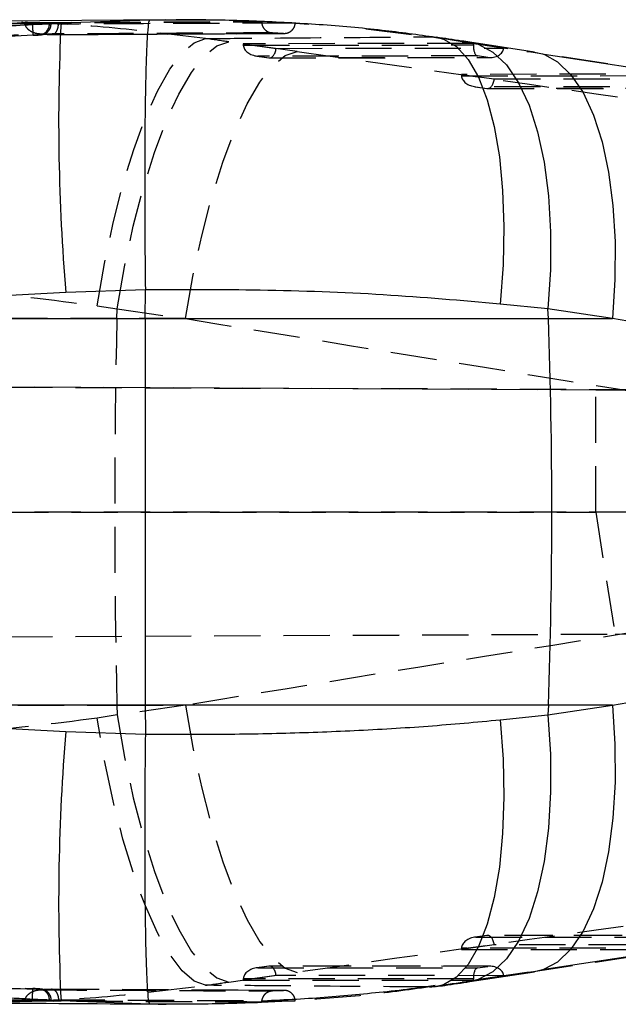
# Model space of a CAD drawing. Extents: x 41 to 411, y 12 to 288.
# Tile 5 of 24: x 205 to 222, y 128 to 155. Entities that reach past the tile are written whole.
import ezdxf

# ---------------------------------------------------------------- set-up
doc = ezdxf.new("R2010")
doc.units = 0
doc.linetypes.add('HIDDEN', pattern=[1.905, 1.27, -0.635])
doc.layers.get('0').update_dxf_attribs({"linetype": 'CONTINUOUS'})

msp = doc.modelspace()

# ---------------------------------------------------------------- linework, layer by layer
at = {"color": 7, "linetype": 'CONTINUOUS'}
for p, q in [((209.067349, 154.902847), (202.908192, 154.853645)), ((205.406663, 154.770348), (205.586333, 154.780878)), ((205.586333, 154.780878), (206.195009, 154.81372)), ((205.586333, 154.780878), (205.617417, 154.782841)), ((205.92041, 154.811137), (205.875766, 154.81192)), ((206.195009, 154.81372), (205.92041, 154.811137)), ((206.195009, 154.81372), (208.628905, 154.8988)), ((212.629606, 154.811333), (212.455664, 154.810616)), ((212.631476, 154.81134), (212.629606, 154.811333)), ((219.203447, 154.015303), (217.431944, 154.28287)), ((233.019304, 151.893183), (219.475154, 153.943851)), ((206.327063, 147.415486), (193.015364, 146.694073)), ((208.512378, 147.488456), (206.327063, 147.415486)), ((208.510321, 146.694073), (208.512385, 147.486431)), ((208.512385, 147.486431), (208.512378, 147.488456)), ((219.575603, 146.96164), (218.261284, 147.095321)), ((219.585319, 146.694073), (219.575603, 146.96164)), ((221.347105, 146.694073), (219.575603, 146.96164)), ((193.015364, 146.694073), (208.510321, 146.694073)), ((208.510321, 146.694073), (219.585319, 146.694073)), ((219.585319, 146.694073), (221.347105, 146.694073)), ((208.510321, 136.078504), (193.015364, 136.078504)), ((193.015364, 136.078504), (206.327063, 135.357092)), ((208.510321, 136.078504), (208.512385, 135.286147)), ((219.585319, 136.078504), (208.510321, 136.078504)), ((219.585319, 136.078504), (219.575603, 135.810937)), ((219.575603, 135.810937), (221.347105, 136.078504)), ((221.347105, 136.078504), (219.585319, 136.078504)), ((218.261284, 135.677257), (219.575603, 135.810937)), ((206.327063, 135.357092), (208.512378, 135.284121)), ((208.512378, 135.284121), (208.512385, 135.286147)), ((219.475154, 128.828726), (233.019304, 130.879394)), ((217.431944, 128.489707), (219.203447, 128.757274)), ((206.195009, 127.958857), (205.586333, 127.991699)), ((205.617417, 127.989736), (205.586333, 127.991699)), ((205.875766, 127.960657), (205.92041, 127.96144)), ((205.92041, 127.96144), (206.195009, 127.958857)), ((208.628905, 127.873777), (206.195009, 127.958857)), ((211.697389, 127.965133), (212.629606, 127.961244)), ((212.629606, 127.961244), (212.631476, 127.961237)), ((208.86704, 127.872909), (209.080499, 127.871369))]:
    msp.add_line(p, q, dxfattribs=at)
at = {"color": 7, "linetype": 'HIDDEN'}
for p, q in [((205.208686, 154.823815), (211.704452, 154.858996)), ((205.208686, 154.823816), (205.208857, 154.81173)), ((205.875766, 154.794484), (205.767308, 154.793386)), ((205.925335, 154.79354), (205.925335, 154.809555)), ((211.704452, 154.858996), (211.707529, 154.859008)), ((211.707529, 154.859008), (212.631476, 154.81134)), ((211.707529, 154.859008), (211.707529, 154.845206)), ((212.629606, 154.811333), (213.004579, 154.78078)), ((205.429946, 154.47389), (184.282046, 153.320343)), ((207.214047, 154.500687), (212.327351, 154.523107)), ((212.001939, 154.541227), (211.999167, 154.541216)), ((211.999167, 154.541216), (212.306847, 154.525465)), ((212.309223, 154.525473), (212.001939, 154.541227)), ((212.306847, 154.525465), (212.309223, 154.525473)), ((214.569133, 154.650083), (216.323656, 154.431108)), ((216.323656, 154.431108), (216.500421, 154.421702)), ((212.683384, 154.029861), (210.802247, 154.295352)), ((217.528877, 154.247892), (211.202305, 154.242491)), ((211.202305, 154.242491), (212.104168, 154.115901)), ((211.204012, 154.203291), (217.527692, 154.208689)), ((212.104168, 154.115901), (218.362567, 154.121243)), ((217.220527, 154.297428), (218.992029, 154.029861)), ((217.220527, 154.297428), (217.43146, 154.282943)), ((218.362567, 154.121243), (217.528877, 154.247892)), ((211.572108, 153.904926), (211.914246, 153.856903)), ((217.636664, 153.906948), (211.598587, 153.901794)), ((211.598587, 153.901794), (211.90415, 153.858904)), ((211.90415, 153.858904), (217.919123, 153.86404)), ((211.926927, 153.856023), (217.975427, 153.861186)), ((217.919123, 153.86404), (217.636664, 153.906948)), ((218.992029, 154.029861), (219.203447, 154.015303)), ((223.070976, 153.405972), (217.197616, 153.400959)), ((217.197616, 153.400959), (218.099479, 153.274368)), ((217.199322, 153.361759), (223.069791, 153.36677)), ((217.567418, 153.063395), (217.909557, 153.015371)), ((223.178756, 153.06503), (217.593898, 153.060262)), ((217.593898, 153.060262), (217.899461, 153.017372)), ((218.099479, 153.274368), (223.864418, 153.279289)), ((217.899461, 153.017372), (223.461215, 153.02212)), ((217.922237, 153.01449), (223.517527, 153.019267)), ((207.188514, 147.048943), (207.735863, 146.959565)), ((207.729933, 146.694073), (207.735863, 146.959565)), ((207.735863, 146.959565), (209.617001, 146.694073)), ((207.729933, 146.694073), (195.486766, 146.694073)), ((209.617001, 146.694073), (207.729933, 146.694073)), ((229.5991, 144.70398), (155.161802, 145.028787)), ((155.161866, 145.029647), (220.88654, 144.742823)), ((220.88654, 144.742823), (224.135411, 144.728559)), ((220.88654, 141.375646), (220.88654, 144.742823)), ((229.5991, 141.37429), (154.852234, 141.385679)), ((155.049552, 141.385679), (220.88654, 141.375646)), ((220.88654, 141.375646), (221.421164, 138.032101)), ((155.158263, 137.74376), (229.669538, 138.068891)), ((155.158323, 137.74293), (221.421164, 138.032101)), ((221.421164, 138.032101), (224.135411, 138.044018)), ((195.486766, 136.078504), (207.729933, 136.078504)), ((207.729933, 136.078504), (207.735863, 135.813013)), ((207.729933, 136.078504), (209.617001, 136.078504)), ((209.617001, 136.078504), (207.735863, 135.813013)), ((207.735863, 135.813013), (207.188514, 135.723635)), ((217.909557, 129.757206), (217.567418, 129.709183)), ((217.899461, 129.755205), (217.593898, 129.712316)), ((217.593898, 129.712316), (223.178756, 129.707547)), ((223.461215, 129.750457), (217.899461, 129.755205)), ((223.517527, 129.753311), (217.922237, 129.758087)), ((184.282046, 129.452235), (205.429946, 128.298687)), ((218.099479, 129.498209), (217.197616, 129.371618)), ((217.197616, 129.371618), (223.070976, 129.366605)), ((223.069791, 129.405807), (217.199322, 129.410819)), ((223.864418, 129.493288), (218.099479, 129.498209)), ((210.802247, 128.477226), (212.683384, 128.742717)), ((211.914246, 128.915674), (211.572108, 128.867651)), ((211.90415, 128.913673), (211.598587, 128.870783)), ((211.598587, 128.870783), (217.636664, 128.865629)), ((217.919123, 128.908538), (211.90415, 128.913673)), ((217.975427, 128.911391), (211.926927, 128.916555)), ((218.992029, 128.742717), (217.220527, 128.47515)), ((217.636664, 128.865629), (217.919123, 128.908538)), ((219.203447, 128.757274), (218.992029, 128.742717)), ((212.104168, 128.656676), (211.202305, 128.530086)), ((211.202305, 128.530086), (217.528877, 128.524686)), ((217.527692, 128.563888), (211.204012, 128.569287)), ((218.362567, 128.651334), (212.104168, 128.656676)), ((217.431915, 128.489703), (217.220527, 128.47515)), ((217.528877, 128.524686), (218.362567, 128.651334)), ((206.776564, 128.273653), (205.942762, 128.278095)), ((206.785788, 128.276655), (205.955629, 128.281208)), ((212.327358, 128.247748), (211.060513, 128.253208)), ((212.306847, 128.247112), (211.999167, 128.231361)), ((211.999167, 128.231361), (212.001939, 128.231351)), ((212.001939, 128.231351), (212.309223, 128.247104)), ((212.309223, 128.247104), (212.306847, 128.247112)), ((216.486704, 128.34901), (216.323656, 128.341469)), ((205.208857, 127.960847), (205.208686, 127.948761)), ((211.704452, 127.913582), (205.208686, 127.948762)), ((205.767472, 127.97919), (205.875766, 127.978093)), ((205.925335, 127.963047), (205.925335, 127.97905)), ((211.707529, 127.91357), (211.704452, 127.913582)), ((212.631476, 127.961237), (211.707529, 127.91357)), ((211.707529, 127.927372), (211.707529, 127.91357)), ((208.598253, 127.874848), (208.86704, 127.872909))]:
    msp.add_line(p, q, dxfattribs=at)
at = {"color": 8, "linetype": 'CONTINUOUS'}
msp.add_line((208.628905, 154.8988), (209.062022, 154.895861), dxfattribs=at)
at = {"color": 7, "linetype": 'HIDDEN', "flags": 128}
for points in [[(207.188514, 147.048943), (207.388644, 148.204863), (207.626422, 149.321307), (207.896818, 150.374628), (208.194096, 151.342514), (208.51196, 152.204465), (208.843683, 152.942221), (209.18223, 153.540155), (209.520434, 153.985604), (209.851135, 154.26913), (210.167323, 154.38473)], [(207.735863, 146.959565), (207.938124, 148.116618), (208.179933, 149.23409), (208.456141, 150.288263), (208.760899, 151.256761), (209.087734, 152.119027), (209.429701, 152.856759), (209.779557, 153.454298), (210.129861, 153.898961), (210.473184, 154.18131), (210.802247, 154.295352)], [(209.617001, 146.694073), (209.819269, 147.851126), (210.06107, 148.968599), (210.337278, 150.022772), (210.642037, 150.99127), (210.968871, 151.853536), (211.310838, 152.591268), (211.660695, 153.188806), (212.010999, 153.63347), (212.354329, 153.915818), (212.683384, 154.029861)], [(209.617001, 136.078504), (209.819269, 134.921451), (210.06107, 133.803979), (210.337278, 132.749806), (210.642037, 131.781307), (210.968871, 130.919042), (211.310838, 130.181309), (211.660695, 129.583771), (212.010999, 129.139107), (212.354329, 128.856759), (212.683384, 128.742717)], [(207.735863, 135.813013), (207.938124, 134.655959), (208.179933, 133.538487), (208.456141, 132.484314), (208.760899, 131.515816), (209.087734, 130.65355), (209.429701, 129.915818), (209.779557, 129.31828), (210.129861, 128.873616), (210.473184, 128.591267), (210.802247, 128.477226)], [(210.167323, 128.387847), (209.851135, 128.503447), (209.520434, 128.786973), (209.18223, 129.232422), (208.843683, 129.830356), (208.51196, 130.568113), (208.194096, 131.430063), (207.896818, 132.397949), (207.626422, 133.45127), (207.388644, 134.567715), (207.188514, 135.723635)], [(212.306847, 128.247112), (212.043498, 128.248274), (211.050433, 128.252741)]]:
    msp.add_lwpolyline(points, dxfattribs=at)
at = {"color": 8, "linetype": 'CONTINUOUS', "flags": 128}
for points in [[(216.500421, 154.421702), (216.703486, 154.370399), (217.057836, 154.162452), (217.380185, 153.811103), (217.664574, 153.322832), (217.905764, 152.706646), (218.0993, 151.973907), (218.241629, 151.138134), (218.330105, 150.21474), (218.363111, 149.220757), (218.340029, 148.174518), (218.261284, 147.095321)], [(217.43146, 154.282943), (217.654143, 154.229109), (218.061563, 154.015193), (218.435344, 153.659586), (218.768676, 153.16878), (219.055463, 152.551735), (219.290469, 151.819716), (219.469403, 150.986086), (219.589007, 150.066066), (219.647092, 149.07645), (219.642599, 148.035306), (219.575603, 146.96164)], [(219.475318, 153.943791), (219.833058, 153.747626), (220.206846, 153.392019), (220.54017, 152.901213), (220.826958, 152.284168), (221.061964, 151.552149), (221.240905, 150.71852), (221.360509, 149.798499), (221.418594, 148.808883), (221.414094, 147.767739), (221.347105, 146.694073)], [(221.347105, 136.078504), (221.414094, 135.004838), (221.418594, 133.963694), (221.360509, 132.974078), (221.240905, 132.054057), (221.061964, 131.220429), (220.826958, 130.488409), (220.54017, 129.871364), (220.206846, 129.380558), (219.833058, 129.024951), (219.475132, 128.828718)], [(219.575603, 135.810937), (219.642599, 134.737272), (219.647092, 133.696127), (219.589007, 132.706511), (219.469403, 131.786491), (219.290469, 130.952862), (219.055463, 130.220842), (218.768676, 129.603797), (218.435344, 129.112991), (218.061563, 128.757384), (217.654143, 128.543469), (217.431915, 128.489703)], [(218.261284, 135.677257), (218.340029, 134.59806), (218.363111, 133.551821), (218.330105, 132.557838), (218.241629, 131.634444), (218.0993, 130.79867), (217.905764, 130.065931), (217.664574, 129.449745), (217.380185, 128.961474), (217.057836, 128.610125), (216.703486, 128.402179), (216.486704, 128.34901)]]:
    msp.add_lwpolyline(points, dxfattribs=at)
at = {"color": 7, "linetype": 'CONTINUOUS', "flags": 128}
for points in [[(219.203447, 154.015303), (219.425638, 153.961542), (219.475318, 153.943791)], [(219.475132, 128.828718), (219.425638, 128.811036), (219.203447, 128.757274)]]:
    msp.add_lwpolyline(points, dxfattribs=at)
at = {"color": 7, "linetype": 'HIDDEN'}
for centre, radius, start, end in [((205.583639, 154.780989), 0.292438, 276.635671, 2.6449382), ((445.709001, 141.386289), 238.038252, 178.72231093, 181.27768907), ((205.583251, 127.991258), 0.292812, 357.4231424, 83.2962484)]:
    msp.add_arc(centre, radius, start, end, dxfattribs=at)
at = {"color": 7, "linetype": 'CONTINUOUS'}
for centre, radius, start, end in [((262.350944, 152.115775), 56.220707, 177.2494067, 184.7957673), ((73.179997, 141.386289), 146.501504, 357.92370571, 2.07629429), ((262.350944, 130.656803), 56.220707, 175.2042327, 182.7505933)]:
    msp.add_arc(centre, radius, start, end, dxfattribs=at)
at = {"color": 7, "linetype": 'HIDDEN'}
for centre, major_axis, ratio, start_param, end_param in [((195.144454, 152.841631), (58.698256, -7.3332), 0.059229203, 1.308183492, 1.319389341), ((210.232093, 154.215209), (17.303439, -2.161727), 0.059229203, 1.16245859, 1.218452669), ((211.336369, 154.245502), (-0.004268, 0.307388), 0.436195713, 1.574535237, 1.702495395), ((211.636134, 154.203425), (0.432165, -0.029997), 0.701121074, 3.240713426, 4.674127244), ((211.941695, 154.160535), (0.021122, 0.304295), 0.544768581, 3.041702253, 4.603076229), ((217.67421, 154.20858), (0.022853, 0.304318), 0.479081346, 1.606398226, 3.039812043), ((217.397105, 154.250676), (-0.000434, 0.307396), 0.428687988, 4.574767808, 4.702727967), ((217.956671, 154.16567), (0.407368, -0.030591), 0.74366183, 4.676017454, 6.23739143), ((268.760552, 149.42978), (376.746248, -52.682021), 0.008532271, 4.564181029, 4.603320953), ((226.390523, 149.42978), (348.192583, -52.67012), 0.00977603, 1.554670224, 1.593524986), ((217.33168, 153.40397), (-0.004268, 0.307388), 0.436195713, 1.574535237, 1.702495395), ((217.631446, 153.361893), (0.432165, -0.029997), 0.701121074, 3.240713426, 4.674127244), ((217.937006, 153.319003), (0.021122, 0.304295), 0.544768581, 3.041702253, 4.603076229), ((267.759283, 141.386289), (376.880362, -60.767775), 0.01064242, 4.559214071, 4.598353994), ((267.759283, 141.386289), (376.880362, 60.767775), 0.01064242, 1.684831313, 1.723971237), ((268.760552, 133.342797), (376.746248, 52.682021), 0.008532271, 1.679864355, 1.719004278), ((226.390523, 133.342797), (348.192583, 52.67012), 0.00977603, 4.689660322, 4.728515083), ((217.937006, 129.453574), (-0.021122, 0.304295), 0.544768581, 4.821701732, 6.383075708), ((217.631446, 129.410684), (0.432165, 0.029997), 0.701121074, 1.609058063, 3.042471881), ((217.33168, 129.368608), (0.004268, 0.307388), 0.436195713, 1.439097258, 1.567057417), ((211.636134, 128.569152), (0.432165, 0.029997), 0.701121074, 1.609058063, 3.042471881), ((211.941695, 128.612042), (-0.021122, 0.304295), 0.544768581, 4.821701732, 6.383075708), ((217.67421, 128.563998), (-0.022853, 0.304318), 0.479081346, 0.101780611, 1.535194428), ((217.956671, 128.606907), (0.407368, 0.030591), 0.74366183, 0.045793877, 1.607167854), ((195.144454, 129.930946), (58.698256, 7.3332), 0.059229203, 4.963795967, 4.975001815), ((211.336369, 128.527076), (0.004268, 0.307388), 0.436195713, 1.439097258, 1.567057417), ((210.232093, 128.557369), (17.303439, 2.161727), 0.059229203, 5.064732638, 5.120726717), ((217.397105, 128.521902), (0.000434, 0.307396), 0.428687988, 4.722049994, 4.850010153)]:
    msp.add_ellipse(centre, major_axis=major_axis, ratio=ratio, start_param=start_param, end_param=end_param, dxfattribs=at)
at = {"color": 7, "linetype": 'CONTINUOUS'}
for major_axis, start_param, end_param in [((348.430571, -60.735888), 1.545778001, 1.584632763), ((348.430571, 60.735888), 4.698552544, 4.737407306)]:
    msp.add_ellipse((225.389253, 141.386289), major_axis=major_axis, ratio=0.012822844, start_param=start_param, end_param=end_param, dxfattribs=at)
for points, knots in [([(192.875501, 154.087056), (193.032555, 154.095656), (194.000156, 154.148643), (197.589436, 154.344977), (201.609438, 154.564119), (204.818918, 154.738427), (205.406663, 154.770348)], [0, 0, 0, 0, 0.037599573, 0.231650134, 0.859293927, 1, 1, 1, 1]), ([(205.875766, 154.81192), (204.930736, 154.80282), (203.040677, 154.78462), (201.150714, 154.76381), (200.205733, 154.753405)], [0, 0, 0, 0, 0.500000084, 1, 1, 1, 1]), ([(205.617417, 154.782841), (205.654854, 154.78531), (205.743044, 154.791126), (205.850262, 154.799575), (205.919844, 154.806843), (205.929374, 154.810072), (205.921343, 154.811026), (205.92041, 154.811137)], [0, 0, 0, 0, 0.19070872, 0.449263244, 0.707732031, 0.966040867, 1, 1, 1, 1]), ([(208.628905, 154.8988), (208.627689, 154.898377), (208.618365, 154.895133), (208.597807, 154.831801), (208.569246, 154.568936), (208.541915, 154.053942), (208.519854, 153.327106), (208.504203, 152.421724), (208.495137, 151.347346), (208.493366, 150.153201), (208.498344, 148.853419), (208.507655, 147.947759), (208.512378, 147.488456)], [0, 0, 0, 0, 0.011481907, 0.088031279, 0.200402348, 0.316031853, 0.428398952, 0.544024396, 0.656389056, 0.772012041, 0.884376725, 1, 1, 1, 1]), ([(216.499013, 154.416743), (216.00653, 154.484903), (214.952423, 154.630791), (213.302295, 154.774), (211.575865, 154.86642), (210.160484, 154.903553), (209.324081, 154.894586), (209.062052, 154.891777)], [0, 0, 0, 0, 0.204765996, 0.43828045, 0.668719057, 0.896215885, 1, 1, 1, 1]), ([(217.431944, 154.28287), (217.355343, 154.294421), (217.04903, 154.340611), (216.737676, 154.386638), (216.504183, 154.421155)], [0, 0, 0, 0, 0.250074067, 1, 1, 1, 1]), ([(218.261284, 147.095321), (217.199234, 147.187525), (215.055331, 147.373652), (211.763938, 147.493464), (209.565625, 147.488709), (208.512385, 147.486431)], [0, 0, 0, 0, 0.338340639, 0.682990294, 1, 1, 1, 1]), ([(208.510321, 146.694073), (208.50688, 144.931577), (208.499972, 141.393092), (208.506863, 137.854531), (208.510321, 136.078504)], [0, 0, 0, 0, 0.4980935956, 1, 1, 1, 1]), ([(208.512385, 135.286147), (209.079015, 135.282595), (210.325298, 135.274783), (212.24598, 135.30464), (214.275608, 135.377957), (216.29294, 135.496048), (217.605169, 135.616854), (218.261284, 135.677257)], [0, 0, 0, 0, 0.1705218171, 0.3750570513, 0.5795917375, 0.789795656, 1, 1, 1, 1]), ([(208.512378, 135.284121), (208.507771, 134.837765), (208.498423, 133.932108), (208.4934, 132.643073), (208.49508, 131.436353), (208.503969, 130.369667), (208.519673, 129.453484), (208.541448, 128.730444), (208.568946, 128.207647), (208.597475, 127.941788), (208.618365, 127.877445), (208.627689, 127.8742), (208.628905, 127.873777)], [0, 0, 0, 0, 0.112364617, 0.227987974, 0.340352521, 0.455975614, 0.568342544, 0.683968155, 0.796339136, 0.911968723, 0.988518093, 1, 1, 1, 1]), ([(205.40635, 128.002246), (205.216037, 128.01258), (204.215153, 128.066924), (200.038159, 128.293941), (196.051554, 128.511888), (192.875501, 128.685521)], [0, 0, 0, 0, 0.0455619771, 0.2396175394, 1, 1, 1, 1]), ([(216.504183, 128.351422), (216.582191, 128.362917), (216.894289, 128.408904), (217.201511, 128.455076), (217.431944, 128.489707)], [0, 0, 0, 0, 0.249944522, 1, 1, 1, 1]), ([(211.864513, 127.973451), (212.169124, 127.986653), (213.05787, 128.025172), (214.517766, 128.15258), (215.752363, 128.281398), (216.398167, 128.381363), (216.479812, 128.394001)], [0, 0, 0, 0, 0.193940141, 0.565847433, 0.945112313, 1, 1, 1, 1]), ([(200.205733, 128.019172), (201.150714, 128.008767), (203.040678, 127.987958), (204.930737, 127.969757), (205.875766, 127.960657)], [0, 0, 0, 0, 0.4999998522, 1, 1, 1, 1]), ([(202.89391, 127.916169), (202.926315, 127.915882), (204.814425, 127.899143), (206.722715, 127.88689), (208.598253, 127.874848)], [0, 0, 0, 0, 0.017162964, 1, 1, 1, 1]), ([(205.586333, 127.991699), (205.575943, 127.992345), (205.518097, 127.995941), (205.45671, 127.999405), (205.40635, 128.002246)], [0, 0, 0, 0, 0.179618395, 1, 1, 1, 1]), ([(205.919069, 127.963047), (205.918944, 127.963912), (205.918638, 127.966038), (205.852131, 127.972787), (205.746728, 127.981199), (205.656701, 127.987142), (205.617417, 127.989736)], [0, 0, 0, 0, 0.198092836, 0.487036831, 0.77616828, 1, 1, 1, 1]), ([(211.704452, 127.913582), (211.102433, 127.893752), (210.082566, 127.860158), (209.051387, 127.869819), (208.628905, 127.873777)], [0, 0, 0, 0, 0.5902919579, 1, 1, 1, 1])]:
    msp.add_open_spline(points, degree=3, knots=knots, dxfattribs=at)
at = {"color": 8, "linetype": 'CONTINUOUS'}
for points, knots in [([(205.767308, 154.793386), (204.849056, 154.784307), (202.995153, 154.765977), (201.141339, 154.745024), (200.205733, 154.734449)], [0, 0, 0, 0, 0.495307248, 1, 1, 1, 1]), ([(200.205733, 128.038128), (201.141339, 128.027553), (202.995209, 128.006599), (204.849166, 127.988269), (205.767472, 127.97919)], [0, 0, 0, 0, 0.504677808, 1, 1, 1, 1])]:
    msp.add_open_spline(points, degree=3, knots=knots, dxfattribs=at)
at = {"color": 7, "linetype": 'HIDDEN'}
for points, knots in [([(210.167323, 154.38473), (209.337933, 154.488602), (207.679145, 154.696347), (205.252813, 154.847234), (203.654281, 154.848111), (202.908148, 154.84852)], [0, 0, 0, 0, 0.347783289, 0.695570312, 1, 1, 1, 1]), ([(206.125755, 154.781618), (205.937226, 154.791479), (205.631618, 154.807465), (205.325833, 154.819286), (205.208686, 154.823815)], [0, 0, 0, 0, 0.616899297, 1, 1, 1, 1]), ([(205.208857, 154.81173), (206.291326, 154.817749), (208.457546, 154.829793), (210.623775, 154.840066), (211.707529, 154.845206)], [0, 0, 0, 0, 0.499704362, 1, 1, 1, 1]), ([(205.637728, 154.508467), (205.636662, 154.508499), (205.593175, 154.50978), (205.4923, 154.523224), (205.361151, 154.57511), (205.267941, 154.656388), (205.219363, 154.734061), (205.212368, 154.785773), (205.208857, 154.81173)], [0, 0, 0, 0, 0.005767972, 0.235421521, 0.548316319, 0.748196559, 0.87360563, 1, 1, 1, 1]), ([(205.406491, 154.770338), (205.408666, 154.732544), (205.413158, 154.65449), (205.420268, 154.555184), (205.426539, 154.485243), (205.428909, 154.477679), (205.430095, 154.473898)], [0, 0, 0, 0, 0.238339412, 0.492227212, 0.746113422, 1, 1, 1, 1]), ([(205.429938, 154.473819), (205.430999, 154.473877), (205.46009, 154.475459), (205.51732, 154.478846), (205.590775, 154.483967), (205.63158, 154.487518), (205.658753, 154.490757), (205.688072, 154.495821), (205.736356, 154.509465), (205.800357, 154.542751), (205.866377, 154.605519), (205.915972, 154.692656), (205.921076, 154.759774), (205.923599, 154.792943)], [0, 0, 0, 0, 0.004315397, 0.118398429, 0.23049993, 0.350799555, 0.401046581, 0.438070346, 0.500397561, 0.604544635, 0.729343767, 0.866245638, 1, 1, 1, 1]), ([(205.617417, 154.782841), (205.654851, 154.78383), (205.743002, 154.786159), (205.850302, 154.789546), (205.919237, 154.792438), (205.935369, 154.794341), (205.89591, 154.794433), (205.875766, 154.794479)], [0, 0, 0, 0, 0.1544402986, 0.3636872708, 0.5728267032, 0.7819242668, 1, 1, 1, 1]), ([(205.942762, 154.494483), (205.943281, 154.494438), (205.964996, 154.492559), (206.007127, 154.503337), (206.059219, 154.554604), (206.095436, 154.624669), (206.118209, 154.699246), (206.123287, 154.754669), (206.125755, 154.781618)], [0, 0, 0, 0, 0.006565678, 0.274715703, 0.524349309, 0.693232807, 0.850842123, 1, 1, 1, 1]), ([(212.455664, 154.810616), (212.440438, 154.810554), (212.073995, 154.809045), (210.302733, 154.801581), (208.207986, 154.792095), (206.464451, 154.783322), (206.125755, 154.781618)], [0, 0, 0, 0, 0.0072163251, 0.1736688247, 0.8394784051, 1, 1, 1, 1]), ([(209.062022, 154.895861), (209.725952, 154.898429), (210.611825, 154.901854), (211.485552, 154.867582), (211.704452, 154.858996)], [0, 0, 0, 0, 0.7494645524, 1, 1, 1, 1]), ([(211.707529, 154.845206), (211.710792, 154.811869), (211.717315, 154.745214), (211.767989, 154.656081), (211.842979, 154.587156), (211.925781, 154.549514), (211.980892, 154.543519), (212.001939, 154.541229)], [0, 0, 0, 0, 0.212243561, 0.424378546, 0.63981921, 0.862447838, 1, 1, 1, 1]), ([(212.309223, 154.525473), (212.344634, 154.527064), (212.415471, 154.530247), (212.51181, 154.580066), (212.585148, 154.656672), (212.623062, 154.739347), (212.629276, 154.792513), (212.631476, 154.81134)], [0, 0, 0, 0, 0.223425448, 0.446949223, 0.667488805, 0.882252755, 1, 1, 1, 1]), ([(199.950223, 154.430589), (200.885303, 154.441139), (202.774299, 154.462451), (204.663442, 154.481095), (205.617432, 154.49051)], [0, 0, 0, 0, 0.495014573, 1, 1, 1, 1]), ([(205.617432, 154.49051), (205.625616, 154.490464), (205.641591, 154.490376), (205.635069, 154.488469), (205.607534, 154.485575), (205.560085, 154.481872), (205.498562, 154.477769), (205.4528, 154.475182), (205.429946, 154.47389)], [0, 0, 0, 0, 0.173764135, 0.339223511, 0.504566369, 0.669835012, 0.835108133, 1, 1, 1, 1]), ([(211.999167, 154.541216), (211.911385, 154.540807), (211.472471, 154.538763), (209.629012, 154.529984), (207.596323, 154.519549), (205.914782, 154.510035), (205.637728, 154.508467)], [0, 0, 0, 0, 0.041397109, 0.206985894, 0.869341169, 1, 1, 1, 1]), ([(205.637728, 154.508467), (205.669972, 154.507071), (205.771661, 154.502668), (205.87333, 154.497804), (205.942762, 154.494483)], [0, 0, 0, 0, 0.317086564, 1, 1, 1, 1]), ([(205.942762, 154.494483), (206.030542, 154.494956), (206.469443, 154.49732), (208.312825, 154.507002), (210.346424, 154.516787), (212.028903, 154.524235), (212.306847, 154.525465)], [0, 0, 0, 0, 0.0413800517, 0.2069000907, 0.8689806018, 1, 1, 1, 1]), ([(205.955875, 154.493832), (206.353636, 154.496232), (206.773028, 154.498763), (207.192415, 154.500593), (207.214047, 154.500687)], [0, 0, 0, 0, 0.9484211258, 1, 1, 1, 1]), ([(210.167323, 154.38473), (210.763931, 154.389567), (212.808684, 154.406144), (214.866359, 154.420758), (216.323656, 154.431108)], [0, 0, 0, 0, 0.291775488, 1, 1, 1, 1]), ([(199.656416, 147.35373), (200.917441, 147.412351), (203.465147, 147.530787), (205.939087, 147.210632), (207.188514, 147.048943)], [0, 0, 0, 0, 0.494964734, 1, 1, 1, 1]), ([(207.188514, 135.723635), (205.96464, 135.564435), (203.491348, 135.242714), (200.943498, 135.359733), (199.656416, 135.418847)], [0, 0, 0, 0, 0.4948359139, 1, 1, 1, 1]), ([(205.617432, 128.282068), (204.663442, 128.291483), (202.774299, 128.310127), (200.885303, 128.331438), (199.950223, 128.341988)], [0, 0, 0, 0, 0.504985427, 1, 1, 1, 1]), ([(202.893843, 127.924467), (203.618866, 127.92423), (205.209351, 127.923712), (207.641085, 128.072123), (209.325247, 128.282606), (210.167323, 128.387847)], [0, 0, 0, 0, 0.2952128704, 0.647608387, 1, 1, 1, 1]), ([(205.208857, 127.960847), (205.212368, 127.986804), (205.219363, 128.038516), (205.267941, 128.11619), (205.361151, 128.197467), (205.4923, 128.249353), (205.593175, 128.262798), (205.636662, 128.264079), (205.637728, 128.26411)], [0, 0, 0, 0, 0.12639437, 0.251803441, 0.451683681, 0.764578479, 0.994232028, 1, 1, 1, 1]), ([(205.40635, 128.002246), (205.408555, 128.040039), (205.413108, 128.11809), (205.420212, 128.217396), (205.426501, 128.287337), (205.428797, 128.294904), (205.429946, 128.298687)], [0, 0, 0, 0, 0.238339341, 0.492226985, 0.746114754, 1, 1, 1, 1]), ([(205.920403, 127.979014), (205.921584, 127.994821), (205.925246, 128.043796), (205.89622, 128.117014), (205.849124, 128.185282), (205.796342, 128.23041), (205.746409, 128.25801), (205.704549, 128.272661), (205.674963, 128.279148), (205.656023, 128.282101), (205.632882, 128.284912), (205.596647, 128.288129), (205.529444, 128.292939), (205.465687, 128.296817), (205.429651, 128.298765), (205.419709, 128.299302)], [0, 0, 0, 0, 0.062984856, 0.195146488, 0.302713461, 0.393749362, 0.469814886, 0.53037877, 0.571532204, 0.599779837, 0.63735287, 0.742497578, 0.855816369, 0.960217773, 1, 1, 1, 1]), ([(205.429946, 128.298687), (205.453482, 128.297356), (205.499944, 128.294727), (205.561766, 128.290584), (205.60874, 128.286897), (205.635691, 128.284021), (205.641251, 128.282182), (205.62537, 128.282106), (205.617432, 128.282068)], [0, 0, 0, 0, 0.169741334, 0.335081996, 0.5005611, 0.666169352, 0.833147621, 1, 1, 1, 1]), ([(205.942762, 128.278095), (205.87333, 128.274773), (205.771661, 128.269909), (205.669972, 128.265506), (205.637728, 128.26411)], [0, 0, 0, 0, 0.682913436, 1, 1, 1, 1]), ([(205.637728, 128.26411), (205.725508, 128.26361), (206.164409, 128.261112), (208.007791, 128.250878), (210.040497, 128.240532), (211.722102, 128.232658), (211.999167, 128.231361)], [0, 0, 0, 0, 0.041397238, 0.206986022, 0.869341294, 1, 1, 1, 1]), ([(205.942762, 128.278095), (205.943281, 128.27814), (205.964996, 128.280018), (206.007127, 128.26924), (206.059219, 128.217974), (206.095436, 128.147909), (206.118209, 128.073332), (206.123287, 128.017908), (206.125755, 127.99096)], [0, 0, 0, 0, 0.006565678, 0.274715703, 0.524349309, 0.693232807, 0.850842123, 1, 1, 1, 1]), ([(211.050433, 128.252741), (211.030321, 128.252832), (209.605694, 128.259227), (208.181073, 128.266491), (206.776564, 128.273653)], [0, 0, 0, 0, 0.014117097, 1, 1, 1, 1]), ([(216.323656, 128.341469), (214.866359, 128.351819), (212.808684, 128.366433), (210.763931, 128.383011), (210.167323, 128.387847)], [0, 0, 0, 0, 0.708224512, 1, 1, 1, 1]), ([(212.001939, 128.231351), (211.966561, 128.226119), (211.895785, 128.215651), (211.803908, 128.155968), (211.73801, 128.072032), (211.710291, 127.990324), (211.708158, 127.9417), (211.707529, 127.927372)], [0, 0, 0, 0, 0.230861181, 0.461857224, 0.688945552, 0.908335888, 1, 1, 1, 1]), ([(212.631476, 127.961237), (212.627635, 127.988517), (212.619108, 128.049073), (212.571783, 128.133391), (212.496968, 128.202239), (212.405302, 128.243936), (212.340215, 128.246081), (212.309223, 128.247102)], [0, 0, 0, 0, 0.170480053, 0.37844336, 0.588703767, 0.804159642, 1, 1, 1, 1]), ([(216.323656, 128.341469), (215.722752, 128.259662), (214.516517, 128.095444), (213.260113, 128.006086), (212.629606, 127.961244)], [0, 0, 0, 0, 0.4981652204, 1, 1, 1, 1]), ([(205.208686, 127.948762), (205.403107, 127.956502), (205.708882, 127.968674), (206.014469, 127.98501), (206.125755, 127.99096)], [0, 0, 0, 0, 0.635829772, 1, 1, 1, 1]), ([(211.707529, 127.927372), (210.623775, 127.932511), (208.457546, 127.942785), (206.291326, 127.954829), (205.208857, 127.960847)], [0, 0, 0, 0, 0.500295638, 1, 1, 1, 1]), ([(205.875766, 127.978098), (205.895297, 127.978137), (205.934513, 127.978216), (205.920804, 127.980053), (205.853302, 127.982925), (205.74597, 127.986336), (205.656328, 127.988707), (205.617417, 127.989736)], [0, 0, 0, 0, 0.209333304, 0.420332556, 0.629799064, 0.839307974, 1, 1, 1, 1]), ([(206.125755, 127.99096), (206.200112, 127.990582), (206.625682, 127.988422), (208.456061, 127.979367), (210.238984, 127.971227), (211.670582, 127.965245), (211.697389, 127.965133)], [0, 0, 0, 0, 0.040036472, 0.229142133, 0.985565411, 1, 1, 1, 1])]:
    msp.add_open_spline(points, degree=3, knots=knots, dxfattribs=at)

doc.saveas('drawing.dxf')
